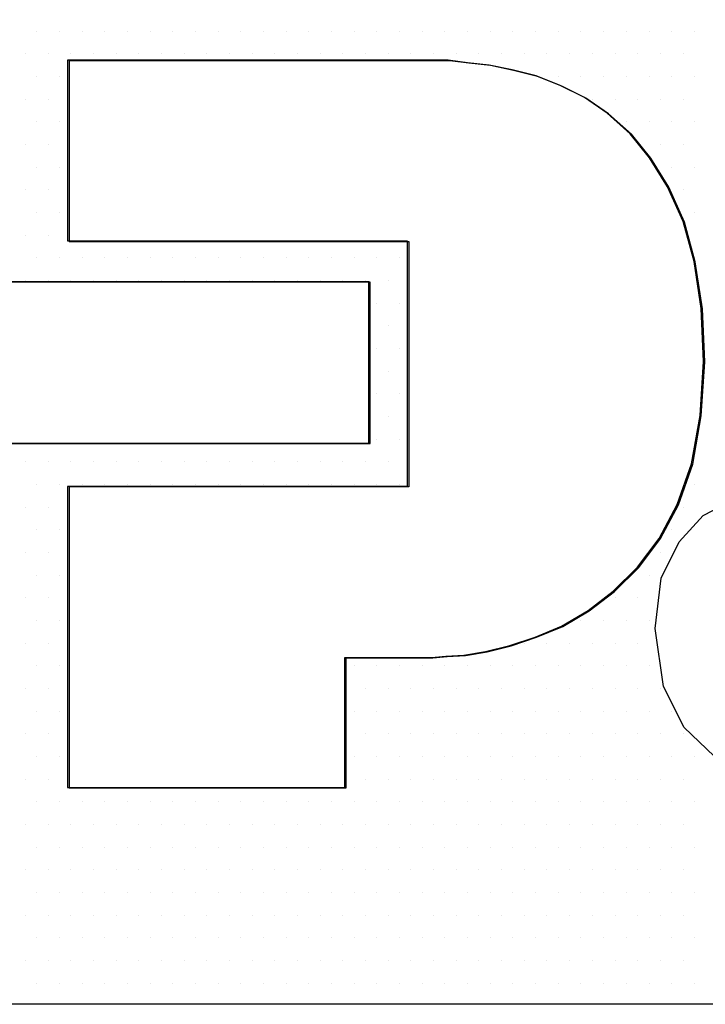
# Model space of a CAD drawing. Extents: x -71 to 52, y -13 to 68.
# Tile 71 of 81: x 38.698 to 38.818, y 53.677 to 53.848. Entities that reach past the tile are written whole.
import ezdxf

# ---------------------------------------------------------------- set-up
doc = ezdxf.new("R2010")
doc.units = 0
doc.header["$LTSCALE"] = 1.21
doc.header["$MEASUREMENT"] = 0
doc.layers.get('0').update_dxf_attribs({"linetype": 'CONTINUOUS'})
doc.layers.add('parker', color=40, linetype='CONTINUOUS')
doc.layers.add('YELLOW', color=2, linetype='CONTINUOUS')

# ---------------------------------------------------------------- blocks, each defined once
blk = doc.blocks.new('*X5')
at = {"color": 0}
for p, q in [((9.24375, 1.29375), (9.24375, 1.29375)), ((9.25313, 1.29375), (9.25313, 1.29375)), ((9.2625, 1.29375), (9.2625, 1.29375)), ((9.27188, 1.29375), (9.27188, 1.29375)), ((9.28125, 1.29375), (9.28125, 1.29375)), ((9.29063, 1.29375), (9.29063, 1.29375)), ((9.3, 1.29375), (9.3, 1.29375)), ((9.30938, 1.29375), (9.30938, 1.29375)), ((9.31875, 1.29375), (9.31875, 1.29375)), ((9.32813, 1.29375), (9.32813, 1.29375)), ((9.3375, 1.29375), (9.3375, 1.29375)), ((9.34688, 1.29375), (9.34688, 1.29375)), ((9.35625, 1.29375), (9.35625, 1.29375)), ((9.36563, 1.29375), (9.36563, 1.29375)), ((9.375, 1.29375), (9.375, 1.29375)), ((9.38437, 1.29375), (9.38437, 1.29375)), ((9.39375, 1.29375), (9.39375, 1.29375)), ((9.40313, 1.29375), (9.40313, 1.29375)), ((9.4125, 1.29375), (9.4125, 1.29375)), ((9.42188, 1.29375), (9.42188, 1.29375)), ((9.43125, 1.29375), (9.43125, 1.29375)), ((9.44063, 1.29375), (9.44063, 1.29375)), ((9.45, 1.29375), (9.45, 1.29375)), ((9.45937, 1.29375), (9.45937, 1.29375)), ((9.46875, 1.29375), (9.46875, 1.29375)), ((9.47813, 1.29375), (9.47813, 1.29375)), ((9.4875, 1.29375), (9.4875, 1.29375)), ((9.49688, 1.29375), (9.49688, 1.29375)), ((9.50625, 1.29375), (9.50625, 1.29375)), ((9.51562, 1.29375), (9.51562, 1.29375)), ((9.23906, 1.28438), (9.23906, 1.28438)), ((9.24844, 1.28438), (9.24844, 1.28438)), ((9.25781, 1.28438), (9.25781, 1.28438)), ((9.26719, 1.28438), (9.26719, 1.28438)), ((9.27656, 1.28438), (9.27656, 1.28438)), ((9.28594, 1.28438), (9.28594, 1.28438)), ((9.29531, 1.28438), (9.29531, 1.28438)), ((9.30469, 1.28438), (9.30469, 1.28438)), ((9.31406, 1.28438), (9.31406, 1.28438)), ((9.32344, 1.28438), (9.32344, 1.28438)), ((9.33281, 1.28438), (9.33281, 1.28438)), ((9.34219, 1.28438), (9.34219, 1.28438)), ((9.35156, 1.28438), (9.35156, 1.28438)), ((9.36094, 1.28438), (9.36094, 1.28438)), ((9.37031, 1.28438), (9.37031, 1.28438)), ((9.37969, 1.28438), (9.37969, 1.28438)), ((9.38906, 1.28438), (9.38906, 1.28438)), ((9.39844, 1.28438), (9.39844, 1.28438)), ((9.40781, 1.28438), (9.40781, 1.28438)), ((9.41719, 1.28438), (9.41719, 1.28438)), ((9.42656, 1.28438), (9.42656, 1.28438)), ((9.43594, 1.28438), (9.43594, 1.28438)), ((9.44531, 1.28438), (9.44531, 1.28438)), ((9.45469, 1.28438), (9.45469, 1.28438)), ((9.46406, 1.28438), (9.46406, 1.28438)), ((9.47344, 1.28438), (9.47344, 1.28438)), ((9.48281, 1.28438), (9.48281, 1.28438)), ((9.49219, 1.28438), (9.49219, 1.28438)), ((9.50156, 1.28438), (9.50156, 1.28438)), ((9.51094, 1.28438), (9.51094, 1.28438)), ((9.24375, 1.275), (9.24375, 1.275)), ((9.25313, 1.275), (9.25313, 1.275)), ((9.45937, 1.275), (9.45937, 1.275)), ((9.46875, 1.275), (9.46875, 1.275)), ((9.47813, 1.275), (9.47813, 1.275)), ((9.4875, 1.275), (9.4875, 1.275)), ((9.49688, 1.275), (9.49688, 1.275)), ((9.50625, 1.275), (9.50625, 1.275)), ((9.51562, 1.275), (9.51562, 1.275)), ((9.23906, 1.26562), (9.23906, 1.26562)), ((9.24844, 1.26562), (9.24844, 1.26562)), ((9.47344, 1.26562), (9.47344, 1.26562)), ((9.48281, 1.26562), (9.48281, 1.26562)), ((9.49219, 1.26562), (9.49219, 1.26562)), ((9.50156, 1.26562), (9.50156, 1.26562)), ((9.51094, 1.26562), (9.51094, 1.26562)), ((9.24375, 1.25625), (9.24375, 1.25625)), ((9.25313, 1.25625), (9.25313, 1.25625)), ((9.4875, 1.25625), (9.4875, 1.25625)), ((9.49688, 1.25625), (9.49688, 1.25625)), ((9.50625, 1.25625), (9.50625, 1.25625)), ((9.51562, 1.25625), (9.51562, 1.25625)), ((9.23906, 1.24687), (9.23906, 1.24687)), ((9.24844, 1.24687), (9.24844, 1.24687)), ((9.50156, 1.24687), (9.50156, 1.24687)), ((9.51094, 1.24687), (9.51094, 1.24687)), ((9.24375, 1.2375), (9.24375, 1.2375)), ((9.25313, 1.2375), (9.25313, 1.2375)), ((9.50625, 1.2375), (9.50625, 1.2375)), ((9.51562, 1.2375), (9.51562, 1.2375)), ((9.23906, 1.22812), (9.23906, 1.22812)), ((9.24844, 1.22812), (9.24844, 1.22812)), ((9.51094, 1.22812), (9.51094, 1.22812)), ((9.24375, 1.21875), (9.24375, 1.21875)), ((9.25313, 1.21875), (9.25313, 1.21875)), ((9.51562, 1.21875), (9.51562, 1.21875)), ((9.23906, 1.20937), (9.23906, 1.20937)), ((9.24844, 1.20937), (9.24844, 1.20937)), ((9.24375, 1.2), (9.24375, 1.2)), ((9.25313, 1.2), (9.25313, 1.2)), ((9.2625, 1.2), (9.2625, 1.2)), ((9.27188, 1.2), (9.27188, 1.2)), ((9.28125, 1.2), (9.28125, 1.2)), ((9.29063, 1.2), (9.29063, 1.2)), ((9.3, 1.2), (9.3, 1.2)), ((9.30938, 1.2), (9.30938, 1.2)), ((9.31875, 1.2), (9.31875, 1.2)), ((9.32813, 1.2), (9.32813, 1.2)), ((9.3375, 1.2), (9.3375, 1.2)), ((9.34688, 1.2), (9.34688, 1.2)), ((9.35625, 1.2), (9.35625, 1.2)), ((9.36563, 1.2), (9.36563, 1.2)), ((9.375, 1.2), (9.375, 1.2)), ((9.38437, 1.2), (9.38437, 1.2)), ((9.39375, 1.2), (9.39375, 1.2)), ((9.51562, 1.2), (9.51562, 1.2)), ((9.23906, 1.19063), (9.23906, 1.19063)), ((9.24844, 1.19063), (9.24844, 1.19063)), ((9.25781, 1.19063), (9.25781, 1.19063)), ((9.26719, 1.19063), (9.26719, 1.19063)), ((9.27656, 1.19063), (9.27656, 1.19063)), ((9.28594, 1.19063), (9.28594, 1.19063)), ((9.29531, 1.19063), (9.29531, 1.19063)), ((9.30469, 1.19063), (9.30469, 1.19063)), ((9.31406, 1.19063), (9.31406, 1.19063)), ((9.32344, 1.19063), (9.32344, 1.19063)), ((9.33281, 1.19063), (9.33281, 1.19063)), ((9.34219, 1.19063), (9.34219, 1.19063)), ((9.35156, 1.19063), (9.35156, 1.19063)), ((9.36094, 1.19063), (9.36094, 1.19063)), ((9.37031, 1.19063), (9.37031, 1.19063)), ((9.37969, 1.19063), (9.37969, 1.19063)), ((9.38906, 1.19063), (9.38906, 1.19063)), ((9.38437, 1.18125), (9.38437, 1.18125)), ((9.39375, 1.18125), (9.39375, 1.18125)), ((9.38906, 1.17188), (9.38906, 1.17188)), ((9.38437, 1.1625), (9.38437, 1.1625)), ((9.39375, 1.1625), (9.39375, 1.1625)), ((9.38906, 1.15312), (9.38906, 1.15312)), ((9.38437, 1.14375), (9.38437, 1.14375)), ((9.39375, 1.14375), (9.39375, 1.14375)), ((9.38906, 1.13437), (9.38906, 1.13437)), ((9.38437, 1.125), (9.38437, 1.125)), ((9.39375, 1.125), (9.39375, 1.125)), ((9.23906, 1.11562), (9.23906, 1.11562)), ((9.24844, 1.11562), (9.24844, 1.11562)), ((9.25781, 1.11562), (9.25781, 1.11562)), ((9.26719, 1.11562), (9.26719, 1.11562)), ((9.27656, 1.11562), (9.27656, 1.11562)), ((9.28594, 1.11562), (9.28594, 1.11562)), ((9.29531, 1.11562), (9.29531, 1.11562)), ((9.30469, 1.11562), (9.30469, 1.11562)), ((9.31406, 1.11562), (9.31406, 1.11562)), ((9.32344, 1.11562), (9.32344, 1.11562)), ((9.33281, 1.11562), (9.33281, 1.11562)), ((9.34219, 1.11562), (9.34219, 1.11562)), ((9.35156, 1.11562), (9.35156, 1.11562)), ((9.36094, 1.11562), (9.36094, 1.11562)), ((9.37031, 1.11562), (9.37031, 1.11562)), ((9.37969, 1.11562), (9.37969, 1.11562)), ((9.38906, 1.11562), (9.38906, 1.11562)), ((9.24375, 1.10625), (9.24375, 1.10625)), ((9.25313, 1.10625), (9.25313, 1.10625)), ((9.2625, 1.10625), (9.2625, 1.10625)), ((9.27188, 1.10625), (9.27188, 1.10625)), ((9.28125, 1.10625), (9.28125, 1.10625)), ((9.29063, 1.10625), (9.29063, 1.10625)), ((9.3, 1.10625), (9.3, 1.10625)), ((9.30938, 1.10625), (9.30938, 1.10625)), ((9.31875, 1.10625), (9.31875, 1.10625)), ((9.32813, 1.10625), (9.32813, 1.10625)), ((9.3375, 1.10625), (9.3375, 1.10625)), ((9.34688, 1.10625), (9.34688, 1.10625)), ((9.35625, 1.10625), (9.35625, 1.10625)), ((9.36563, 1.10625), (9.36563, 1.10625)), ((9.375, 1.10625), (9.375, 1.10625)), ((9.38437, 1.10625), (9.38437, 1.10625)), ((9.39375, 1.10625), (9.39375, 1.10625)), ((9.51562, 1.10625), (9.51562, 1.10625)), ((9.23906, 1.09688), (9.23906, 1.09688)), ((9.24844, 1.09688), (9.24844, 1.09688)), ((9.51094, 1.09688), (9.51094, 1.09688)), ((9.24375, 1.0875), (9.24375, 1.0875)), ((9.25313, 1.0875), (9.25313, 1.0875)), ((9.50625, 1.0875), (9.50625, 1.0875)), ((9.23906, 1.07812), (9.23906, 1.07812)), ((9.24844, 1.07812), (9.24844, 1.07812)), ((9.50156, 1.07812), (9.50156, 1.07812)), ((9.24375, 1.06875), (9.24375, 1.06875)), ((9.25313, 1.06875), (9.25313, 1.06875)), ((9.49688, 1.06875), (9.49688, 1.06875)), ((9.23906, 1.05937), (9.23906, 1.05937)), ((9.24844, 1.05937), (9.24844, 1.05937)), ((9.48281, 1.05937), (9.48281, 1.05937)), ((9.49219, 1.05937), (9.49219, 1.05937)), ((9.24375, 1.05), (9.24375, 1.05)), ((9.25313, 1.05), (9.25313, 1.05)), ((9.46875, 1.05), (9.46875, 1.05)), ((9.47813, 1.05), (9.47813, 1.05)), ((9.4875, 1.05), (9.4875, 1.05)), ((9.49688, 1.05), (9.49688, 1.05)), ((9.23906, 1.04062), (9.23906, 1.04062)), ((9.24844, 1.04062), (9.24844, 1.04062)), ((9.44531, 1.04062), (9.44531, 1.04062)), ((9.45469, 1.04062), (9.45469, 1.04062)), ((9.46406, 1.04062), (9.46406, 1.04062)), ((9.47344, 1.04062), (9.47344, 1.04062)), ((9.48281, 1.04062), (9.48281, 1.04062)), ((9.49219, 1.04062), (9.49219, 1.04062)), ((9.24375, 1.03125), (9.24375, 1.03125)), ((9.25313, 1.03125), (9.25313, 1.03125)), ((9.375, 1.03125), (9.375, 1.03125)), ((9.38437, 1.03125), (9.38437, 1.03125)), ((9.39375, 1.03125), (9.39375, 1.03125)), ((9.40313, 1.03125), (9.40313, 1.03125)), ((9.4125, 1.03125), (9.4125, 1.03125)), ((9.42188, 1.03125), (9.42188, 1.03125)), ((9.43125, 1.03125), (9.43125, 1.03125)), ((9.44063, 1.03125), (9.44063, 1.03125)), ((9.45, 1.03125), (9.45, 1.03125)), ((9.45937, 1.03125), (9.45937, 1.03125)), ((9.46875, 1.03125), (9.46875, 1.03125)), ((9.47813, 1.03125), (9.47813, 1.03125)), ((9.4875, 1.03125), (9.4875, 1.03125)), ((9.49688, 1.03125), (9.49688, 1.03125)), ((9.23906, 1.02187), (9.23906, 1.02187)), ((9.24844, 1.02187), (9.24844, 1.02187)), ((9.37969, 1.02187), (9.37969, 1.02187)), ((9.38906, 1.02187), (9.38906, 1.02187)), ((9.39844, 1.02187), (9.39844, 1.02187)), ((9.40781, 1.02187), (9.40781, 1.02187)), ((9.41719, 1.02187), (9.41719, 1.02187)), ((9.42656, 1.02187), (9.42656, 1.02187)), ((9.43594, 1.02187), (9.43594, 1.02187)), ((9.44531, 1.02187), (9.44531, 1.02187)), ((9.45469, 1.02187), (9.45469, 1.02187)), ((9.46406, 1.02187), (9.46406, 1.02187)), ((9.47344, 1.02187), (9.47344, 1.02187)), ((9.48281, 1.02187), (9.48281, 1.02187)), ((9.49219, 1.02187), (9.49219, 1.02187)), ((9.50156, 1.02187), (9.50156, 1.02187)), ((9.24375, 1.0125), (9.24375, 1.0125)), ((9.25313, 1.0125), (9.25313, 1.0125)), ((9.375, 1.0125), (9.375, 1.0125)), ((9.38437, 1.0125), (9.38437, 1.0125)), ((9.39375, 1.0125), (9.39375, 1.0125)), ((9.40313, 1.0125), (9.40313, 1.0125)), ((9.4125, 1.0125), (9.4125, 1.0125)), ((9.42188, 1.0125), (9.42188, 1.0125)), ((9.43125, 1.0125), (9.43125, 1.0125)), ((9.44063, 1.0125), (9.44063, 1.0125)), ((9.45, 1.0125), (9.45, 1.0125)), ((9.45937, 1.0125), (9.45937, 1.0125)), ((9.46875, 1.0125), (9.46875, 1.0125)), ((9.47813, 1.0125), (9.47813, 1.0125)), ((9.4875, 1.0125), (9.4875, 1.0125)), ((9.49688, 1.0125), (9.49688, 1.0125)), ((9.50625, 1.0125), (9.50625, 1.0125)), ((9.23906, 1.00313), (9.23906, 1.00313)), ((9.24844, 1.00313), (9.24844, 1.00313)), ((9.37969, 1.00313), (9.37969, 1.00313)), ((9.38906, 1.00313), (9.38906, 1.00313)), ((9.39844, 1.00313), (9.39844, 1.00313)), ((9.40781, 1.00313), (9.40781, 1.00313)), ((9.41719, 1.00313), (9.41719, 1.00313)), ((9.42656, 1.00313), (9.42656, 1.00313)), ((9.43594, 1.00313), (9.43594, 1.00313)), ((9.44531, 1.00313), (9.44531, 1.00313)), ((9.45469, 1.00313), (9.45469, 1.00313)), ((9.46406, 1.00313), (9.46406, 1.00313)), ((9.47344, 1.00313), (9.47344, 1.00313)), ((9.48281, 1.00313), (9.48281, 1.00313)), ((9.49219, 1.00313), (9.49219, 1.00313)), ((9.50156, 1.00313), (9.50156, 1.00313)), ((9.51094, 1.00313), (9.51094, 1.00313)), ((9.24375, 0.99375), (9.24375, 0.99375)), ((9.25313, 0.99375), (9.25313, 0.99375)), ((9.375, 0.99375), (9.375, 0.99375)), ((9.38437, 0.99375), (9.38437, 0.99375)), ((9.39375, 0.99375), (9.39375, 0.99375)), ((9.40313, 0.99375), (9.40313, 0.99375)), ((9.4125, 0.99375), (9.4125, 0.99375)), ((9.42188, 0.99375), (9.42188, 0.99375)), ((9.43125, 0.99375), (9.43125, 0.99375)), ((9.44063, 0.99375), (9.44063, 0.99375)), ((9.45, 0.99375), (9.45, 0.99375)), ((9.45937, 0.99375), (9.45937, 0.99375)), ((9.46875, 0.99375), (9.46875, 0.99375)), ((9.47813, 0.99375), (9.47813, 0.99375)), ((9.4875, 0.99375), (9.4875, 0.99375)), ((9.49688, 0.99375), (9.49688, 0.99375)), ((9.50625, 0.99375), (9.50625, 0.99375)), ((9.51562, 0.99375), (9.51562, 0.99375)), ((9.23906, 0.98437), (9.23906, 0.98437)), ((9.24844, 0.98437), (9.24844, 0.98437)), ((9.37969, 0.98437), (9.37969, 0.98437)), ((9.38906, 0.98437), (9.38906, 0.98437)), ((9.39844, 0.98437), (9.39844, 0.98437)), ((9.40781, 0.98437), (9.40781, 0.98437)), ((9.41719, 0.98437), (9.41719, 0.98437)), ((9.42656, 0.98437), (9.42656, 0.98437)), ((9.43594, 0.98437), (9.43594, 0.98437)), ((9.44531, 0.98437), (9.44531, 0.98437)), ((9.45469, 0.98437), (9.45469, 0.98437)), ((9.46406, 0.98437), (9.46406, 0.98437)), ((9.47344, 0.98437), (9.47344, 0.98437)), ((9.48281, 0.98437), (9.48281, 0.98437)), ((9.49219, 0.98437), (9.49219, 0.98437)), ((9.50156, 0.98437), (9.50156, 0.98437)), ((9.51094, 0.98437), (9.51094, 0.98437)), ((9.24375, 0.975), (9.24375, 0.975)), ((9.25313, 0.975), (9.25313, 0.975)), ((9.2625, 0.975), (9.2625, 0.975)), ((9.27188, 0.975), (9.27188, 0.975)), ((9.28125, 0.975), (9.28125, 0.975)), ((9.29063, 0.975), (9.29063, 0.975)), ((9.3, 0.975), (9.3, 0.975)), ((9.30938, 0.975), (9.30938, 0.975)), ((9.31875, 0.975), (9.31875, 0.975)), ((9.32813, 0.975), (9.32813, 0.975)), ((9.3375, 0.975), (9.3375, 0.975)), ((9.34688, 0.975), (9.34688, 0.975)), ((9.35625, 0.975), (9.35625, 0.975)), ((9.36563, 0.975), (9.36563, 0.975)), ((9.375, 0.975), (9.375, 0.975)), ((9.38437, 0.975), (9.38437, 0.975)), ((9.39375, 0.975), (9.39375, 0.975)), ((9.40313, 0.975), (9.40313, 0.975)), ((9.4125, 0.975), (9.4125, 0.975)), ((9.42188, 0.975), (9.42188, 0.975)), ((9.43125, 0.975), (9.43125, 0.975)), ((9.44063, 0.975), (9.44063, 0.975)), ((9.45, 0.975), (9.45, 0.975)), ((9.45937, 0.975), (9.45937, 0.975)), ((9.46875, 0.975), (9.46875, 0.975)), ((9.47813, 0.975), (9.47813, 0.975)), ((9.4875, 0.975), (9.4875, 0.975)), ((9.49688, 0.975), (9.49688, 0.975)), ((9.50625, 0.975), (9.50625, 0.975)), ((9.51562, 0.975), (9.51562, 0.975)), ((9.23906, 0.96562), (9.23906, 0.96562)), ((9.24844, 0.96562), (9.24844, 0.96562)), ((9.25781, 0.96562), (9.25781, 0.96562)), ((9.26719, 0.96562), (9.26719, 0.96562)), ((9.27656, 0.96562), (9.27656, 0.96562)), ((9.28594, 0.96562), (9.28594, 0.96562)), ((9.29531, 0.96562), (9.29531, 0.96562)), ((9.30469, 0.96562), (9.30469, 0.96562)), ((9.31406, 0.96562), (9.31406, 0.96562)), ((9.32344, 0.96562), (9.32344, 0.96562)), ((9.33281, 0.96562), (9.33281, 0.96562)), ((9.34219, 0.96562), (9.34219, 0.96562)), ((9.35156, 0.96562), (9.35156, 0.96562)), ((9.36094, 0.96562), (9.36094, 0.96562)), ((9.37031, 0.96562), (9.37031, 0.96562)), ((9.37969, 0.96562), (9.37969, 0.96562)), ((9.38906, 0.96562), (9.38906, 0.96562)), ((9.39844, 0.96562), (9.39844, 0.96562)), ((9.40781, 0.96562), (9.40781, 0.96562)), ((9.41719, 0.96562), (9.41719, 0.96562)), ((9.42656, 0.96562), (9.42656, 0.96562)), ((9.43594, 0.96562), (9.43594, 0.96562)), ((9.44531, 0.96562), (9.44531, 0.96562)), ((9.45469, 0.96562), (9.45469, 0.96562)), ((9.46406, 0.96562), (9.46406, 0.96562)), ((9.47344, 0.96562), (9.47344, 0.96562)), ((9.48281, 0.96562), (9.48281, 0.96562)), ((9.49219, 0.96562), (9.49219, 0.96562)), ((9.50156, 0.96562), (9.50156, 0.96562)), ((9.51094, 0.96562), (9.51094, 0.96562)), ((9.24375, 0.95625), (9.24375, 0.95625)), ((9.25313, 0.95625), (9.25313, 0.95625)), ((9.2625, 0.95625), (9.2625, 0.95625)), ((9.27188, 0.95625), (9.27188, 0.95625)), ((9.28125, 0.95625), (9.28125, 0.95625)), ((9.29063, 0.95625), (9.29063, 0.95625)), ((9.3, 0.95625), (9.3, 0.95625)), ((9.30938, 0.95625), (9.30938, 0.95625)), ((9.31875, 0.95625), (9.31875, 0.95625)), ((9.32813, 0.95625), (9.32813, 0.95625)), ((9.3375, 0.95625), (9.3375, 0.95625)), ((9.34688, 0.95625), (9.34688, 0.95625)), ((9.35625, 0.95625), (9.35625, 0.95625)), ((9.36563, 0.95625), (9.36563, 0.95625)), ((9.375, 0.95625), (9.375, 0.95625)), ((9.38437, 0.95625), (9.38437, 0.95625)), ((9.39375, 0.95625), (9.39375, 0.95625)), ((9.40313, 0.95625), (9.40313, 0.95625)), ((9.4125, 0.95625), (9.4125, 0.95625)), ((9.42188, 0.95625), (9.42188, 0.95625)), ((9.43125, 0.95625), (9.43125, 0.95625)), ((9.44063, 0.95625), (9.44063, 0.95625)), ((9.45, 0.95625), (9.45, 0.95625)), ((9.45937, 0.95625), (9.45937, 0.95625)), ((9.46875, 0.95625), (9.46875, 0.95625)), ((9.47813, 0.95625), (9.47813, 0.95625)), ((9.4875, 0.95625), (9.4875, 0.95625)), ((9.49688, 0.95625), (9.49688, 0.95625)), ((9.50625, 0.95625), (9.50625, 0.95625)), ((9.51562, 0.95625), (9.51562, 0.95625)), ((9.23906, 0.94688), (9.23906, 0.94688)), ((9.24844, 0.94688), (9.24844, 0.94688)), ((9.25781, 0.94688), (9.25781, 0.94688)), ((9.26719, 0.94688), (9.26719, 0.94688)), ((9.27656, 0.94688), (9.27656, 0.94688)), ((9.28594, 0.94688), (9.28594, 0.94688)), ((9.29531, 0.94688), (9.29531, 0.94688)), ((9.30469, 0.94688), (9.30469, 0.94688)), ((9.31406, 0.94688), (9.31406, 0.94688)), ((9.32344, 0.94688), (9.32344, 0.94688)), ((9.33281, 0.94688), (9.33281, 0.94688)), ((9.34219, 0.94688), (9.34219, 0.94688)), ((9.35156, 0.94688), (9.35156, 0.94688)), ((9.36094, 0.94688), (9.36094, 0.94688)), ((9.37031, 0.94688), (9.37031, 0.94688)), ((9.37969, 0.94688), (9.37969, 0.94688)), ((9.38906, 0.94688), (9.38906, 0.94688)), ((9.39844, 0.94688), (9.39844, 0.94688)), ((9.40781, 0.94688), (9.40781, 0.94688)), ((9.41719, 0.94688), (9.41719, 0.94688)), ((9.42656, 0.94688), (9.42656, 0.94688)), ((9.43594, 0.94688), (9.43594, 0.94688)), ((9.44531, 0.94688), (9.44531, 0.94688)), ((9.45469, 0.94688), (9.45469, 0.94688)), ((9.46406, 0.94688), (9.46406, 0.94688)), ((9.47344, 0.94688), (9.47344, 0.94688)), ((9.48281, 0.94688), (9.48281, 0.94688)), ((9.49219, 0.94688), (9.49219, 0.94688)), ((9.50156, 0.94688), (9.50156, 0.94688)), ((9.51094, 0.94688), (9.51094, 0.94688)), ((9.24375, 0.9375), (9.24375, 0.9375)), ((9.25313, 0.9375), (9.25313, 0.9375)), ((9.2625, 0.9375), (9.2625, 0.9375)), ((9.27188, 0.9375), (9.27188, 0.9375)), ((9.28125, 0.9375), (9.28125, 0.9375)), ((9.29063, 0.9375), (9.29063, 0.9375)), ((9.3, 0.9375), (9.3, 0.9375)), ((9.30938, 0.9375), (9.30938, 0.9375)), ((9.31875, 0.9375), (9.31875, 0.9375)), ((9.32813, 0.9375), (9.32813, 0.9375)), ((9.3375, 0.9375), (9.3375, 0.9375)), ((9.34688, 0.9375), (9.34688, 0.9375)), ((9.35625, 0.9375), (9.35625, 0.9375)), ((9.36563, 0.9375), (9.36563, 0.9375)), ((9.375, 0.9375), (9.375, 0.9375)), ((9.38437, 0.9375), (9.38437, 0.9375)), ((9.39375, 0.9375), (9.39375, 0.9375)), ((9.40313, 0.9375), (9.40313, 0.9375)), ((9.4125, 0.9375), (9.4125, 0.9375)), ((9.42188, 0.9375), (9.42188, 0.9375)), ((9.43125, 0.9375), (9.43125, 0.9375)), ((9.44063, 0.9375), (9.44063, 0.9375)), ((9.45, 0.9375), (9.45, 0.9375)), ((9.45937, 0.9375), (9.45937, 0.9375)), ((9.46875, 0.9375), (9.46875, 0.9375)), ((9.47813, 0.9375), (9.47813, 0.9375)), ((9.4875, 0.9375), (9.4875, 0.9375)), ((9.49688, 0.9375), (9.49688, 0.9375)), ((9.50625, 0.9375), (9.50625, 0.9375)), ((9.51562, 0.9375), (9.51562, 0.9375)), ((9.23906, 0.92812), (9.23906, 0.92812)), ((9.24844, 0.92812), (9.24844, 0.92812)), ((9.25781, 0.92812), (9.25781, 0.92812)), ((9.26719, 0.92812), (9.26719, 0.92812)), ((9.27656, 0.92812), (9.27656, 0.92812)), ((9.28594, 0.92812), (9.28594, 0.92812)), ((9.29531, 0.92812), (9.29531, 0.92812)), ((9.30469, 0.92812), (9.30469, 0.92812)), ((9.31406, 0.92812), (9.31406, 0.92812)), ((9.32344, 0.92812), (9.32344, 0.92812)), ((9.33281, 0.92812), (9.33281, 0.92812)), ((9.34219, 0.92812), (9.34219, 0.92812)), ((9.35156, 0.92812), (9.35156, 0.92812)), ((9.36094, 0.92812), (9.36094, 0.92812)), ((9.37031, 0.92812), (9.37031, 0.92812)), ((9.37969, 0.92812), (9.37969, 0.92812)), ((9.38906, 0.92812), (9.38906, 0.92812)), ((9.39844, 0.92812), (9.39844, 0.92812)), ((9.40781, 0.92812), (9.40781, 0.92812)), ((9.41719, 0.92812), (9.41719, 0.92812)), ((9.42656, 0.92812), (9.42656, 0.92812)), ((9.43594, 0.92812), (9.43594, 0.92812)), ((9.44531, 0.92812), (9.44531, 0.92812)), ((9.45469, 0.92812), (9.45469, 0.92812)), ((9.46406, 0.92812), (9.46406, 0.92812)), ((9.47344, 0.92812), (9.47344, 0.92812)), ((9.48281, 0.92812), (9.48281, 0.92812)), ((9.49219, 0.92812), (9.49219, 0.92812)), ((9.50156, 0.92812), (9.50156, 0.92812)), ((9.51094, 0.92812), (9.51094, 0.92812)), ((9.24375, 0.91875), (9.24375, 0.91875)), ((9.25313, 0.91875), (9.25313, 0.91875)), ((9.2625, 0.91875), (9.2625, 0.91875)), ((9.27188, 0.91875), (9.27188, 0.91875)), ((9.28125, 0.91875), (9.28125, 0.91875)), ((9.29063, 0.91875), (9.29063, 0.91875)), ((9.3, 0.91875), (9.3, 0.91875)), ((9.30938, 0.91875), (9.30938, 0.91875)), ((9.31875, 0.91875), (9.31875, 0.91875)), ((9.32813, 0.91875), (9.32813, 0.91875)), ((9.3375, 0.91875), (9.3375, 0.91875)), ((9.34688, 0.91875), (9.34688, 0.91875)), ((9.35625, 0.91875), (9.35625, 0.91875)), ((9.36563, 0.91875), (9.36563, 0.91875)), ((9.375, 0.91875), (9.375, 0.91875)), ((9.38437, 0.91875), (9.38437, 0.91875)), ((9.39375, 0.91875), (9.39375, 0.91875)), ((9.40313, 0.91875), (9.40313, 0.91875)), ((9.4125, 0.91875), (9.4125, 0.91875)), ((9.42188, 0.91875), (9.42188, 0.91875)), ((9.43125, 0.91875), (9.43125, 0.91875)), ((9.44063, 0.91875), (9.44063, 0.91875)), ((9.45, 0.91875), (9.45, 0.91875)), ((9.45937, 0.91875), (9.45937, 0.91875)), ((9.46875, 0.91875), (9.46875, 0.91875)), ((9.47813, 0.91875), (9.47813, 0.91875)), ((9.4875, 0.91875), (9.4875, 0.91875)), ((9.49688, 0.91875), (9.49688, 0.91875)), ((9.50625, 0.91875), (9.50625, 0.91875)), ((9.51562, 0.91875), (9.51562, 0.91875)), ((9.23906, 0.90938), (9.23906, 0.90938)), ((9.24844, 0.90938), (9.24844, 0.90938)), ((9.25781, 0.90938), (9.25781, 0.90938)), ((9.26719, 0.90938), (9.26719, 0.90938)), ((9.27656, 0.90938), (9.27656, 0.90938)), ((9.28594, 0.90938), (9.28594, 0.90938)), ((9.29531, 0.90938), (9.29531, 0.90938)), ((9.30469, 0.90938), (9.30469, 0.90938)), ((9.31406, 0.90938), (9.31406, 0.90938)), ((9.32344, 0.90938), (9.32344, 0.90938)), ((9.33281, 0.90938), (9.33281, 0.90938)), ((9.34219, 0.90938), (9.34219, 0.90938)), ((9.35156, 0.90938), (9.35156, 0.90938)), ((9.36094, 0.90938), (9.36094, 0.90938)), ((9.37031, 0.90938), (9.37031, 0.90938)), ((9.37969, 0.90938), (9.37969, 0.90938)), ((9.38906, 0.90938), (9.38906, 0.90938)), ((9.39844, 0.90938), (9.39844, 0.90938)), ((9.40781, 0.90938), (9.40781, 0.90938)), ((9.41719, 0.90938), (9.41719, 0.90938)), ((9.42656, 0.90938), (9.42656, 0.90938)), ((9.43594, 0.90938), (9.43594, 0.90938)), ((9.44531, 0.90938), (9.44531, 0.90938)), ((9.45469, 0.90938), (9.45469, 0.90938)), ((9.46406, 0.90938), (9.46406, 0.90938)), ((9.47344, 0.90938), (9.47344, 0.90938)), ((9.48281, 0.90938), (9.48281, 0.90938)), ((9.49219, 0.90938), (9.49219, 0.90938)), ((9.50156, 0.90938), (9.50156, 0.90938)), ((9.51094, 0.90938), (9.51094, 0.90938)), ((9.24375, 0.9), (9.24375, 0.9)), ((9.25313, 0.9), (9.25313, 0.9)), ((9.2625, 0.9), (9.2625, 0.9)), ((9.27188, 0.9), (9.27188, 0.9)), ((9.28125, 0.9), (9.28125, 0.9)), ((9.29063, 0.9), (9.29063, 0.9)), ((9.3, 0.9), (9.3, 0.9)), ((9.30938, 0.9), (9.30938, 0.9)), ((9.31875, 0.9), (9.31875, 0.9)), ((9.32813, 0.9), (9.32813, 0.9)), ((9.3375, 0.9), (9.3375, 0.9)), ((9.34688, 0.9), (9.34688, 0.9)), ((9.35625, 0.9), (9.35625, 0.9)), ((9.36563, 0.9), (9.36563, 0.9)), ((9.375, 0.9), (9.375, 0.9)), ((9.38437, 0.9), (9.38437, 0.9)), ((9.39375, 0.9), (9.39375, 0.9)), ((9.40313, 0.9), (9.40313, 0.9)), ((9.4125, 0.9), (9.4125, 0.9)), ((9.42188, 0.9), (9.42188, 0.9)), ((9.43125, 0.9), (9.43125, 0.9)), ((9.44063, 0.9), (9.44063, 0.9)), ((9.45, 0.9), (9.45, 0.9)), ((9.45937, 0.9), (9.45937, 0.9)), ((9.46875, 0.9), (9.46875, 0.9)), ((9.47813, 0.9), (9.47813, 0.9)), ((9.4875, 0.9), (9.4875, 0.9)), ((9.49688, 0.9), (9.49688, 0.9)), ((9.50625, 0.9), (9.50625, 0.9)), ((9.51562, 0.9), (9.51562, 0.9))]:
    blk.add_line(p, q, dxfattribs=at)

msp = doc.modelspace()

# ---------------------------------------------------------------- linework, layer by layer
at = {"layer": 'parker'}
for points in [[(38.5749, 53.91825), (39.20422, 53.91825), (39.20422, 53.67691), (38.5749, 53.67691), (38.5749, 53.77454), (38.75926, 53.77454), (38.75926, 53.80261), (38.5749, 53.80261), (38.5749, 53.91825), (38.5749, 53.91825)], [(38.70688, 53.76699), (38.70688, 53.71462), (38.75507, 53.71462), (38.75507, 53.73725), (38.76805, 53.73725), (38.76868, 53.73725), (38.77015, 53.73725), (38.77266, 53.73745), (38.77581, 53.73766), (38.77958, 53.73829), (38.78377, 53.73934), (38.78817, 53.74081), (38.79277, 53.74269), (38.79738, 53.74542), (38.80178, 53.74877), (38.80597, 53.75296), (38.80974, 53.75799), (38.81289, 53.76385), (38.8154, 53.77097), (38.81687, 53.77935), (38.8175, 53.78878), (38.81708, 53.798), (38.81582, 53.80617), (38.81393, 53.81308), (38.81121, 53.81916), (38.80807, 53.82419), (38.80472, 53.82838), (38.80074, 53.83194), (38.79676, 53.83466), (38.79257, 53.83676), (38.78838, 53.83843), (38.78419, 53.83948), (38.78021, 53.84032), (38.77643, 53.84074), (38.77308, 53.84116), (38.77036, 53.84116), (38.76805, 53.84116), (38.76533, 53.84116), (38.76177, 53.84116), (38.75758, 53.84116), (38.75297, 53.84116), (38.74815, 53.84116), (38.74291, 53.84116), (38.73768, 53.84116), (38.73265, 53.84116), (38.72762, 53.84116), (38.7228, 53.84116), (38.7184, 53.84116), (38.71463, 53.84116), (38.71149, 53.84116), (38.70898, 53.84116), (38.70751, 53.84116), (38.70688, 53.84116), (38.70688, 53.80973), (38.76596, 53.80973), (38.76596, 53.76699), (38.70688, 53.76699), (38.70688, 53.76699)]]:
    msp.add_lwpolyline(points, dxfattribs=at)
at = {"layer": 'YELLOW'}
for points in [[(38.57455, 53.91838), (39.20422, 53.91838), (39.20422, 53.67691), (38.57455, 53.67691), (38.57455, 53.77459), (38.75901, 53.77459), (38.75901, 53.80268), (38.57455, 53.80268), (38.57455, 53.91838), (38.57455, 53.91838)], [(38.7066, 53.76704), (38.7066, 53.71464), (38.75481, 53.71464), (38.75481, 53.73728), (38.76781, 53.73728), (38.76844, 53.73728), (38.76991, 53.73728), (38.77242, 53.73749), (38.77557, 53.7377), (38.77934, 53.73833), (38.78353, 53.73938), (38.78793, 53.74084), (38.79254, 53.74273), (38.79716, 53.74545), (38.80156, 53.74881), (38.80575, 53.753), (38.80952, 53.75803), (38.81267, 53.7639), (38.81518, 53.77103), (38.81665, 53.77941), (38.81728, 53.78884), (38.81686, 53.79807), (38.8156, 53.80624), (38.81372, 53.81316), (38.81099, 53.81924), (38.80785, 53.82427), (38.80449, 53.82846), (38.80051, 53.83202), (38.79653, 53.83475), (38.79233, 53.83685), (38.78814, 53.83852), (38.78395, 53.83957), (38.77997, 53.84041), (38.77619, 53.84083), (38.77284, 53.84125), (38.77012, 53.84125), (38.76781, 53.84125), (38.76508, 53.84125), (38.76152, 53.84125), (38.75733, 53.84125), (38.75272, 53.84125), (38.7479, 53.84125), (38.74266, 53.84125), (38.73742, 53.84125), (38.73239, 53.84125), (38.72735, 53.84125), (38.72253, 53.84125), (38.71813, 53.84125), (38.71436, 53.84125), (38.71121, 53.84125), (38.7087, 53.84125), (38.70723, 53.84125), (38.7066, 53.84125), (38.7066, 53.80981), (38.76571, 53.80981), (38.76571, 53.76704), (38.7066, 53.76704), (38.7066, 53.76704)], [(38.8191, 53.72009), (38.81386, 53.72512), (38.81029, 53.73225), (38.80883, 53.74231), (38.80988, 53.75111), (38.81302, 53.7574), (38.81721, 53.76201), (38.82245, 53.76474)]]:
    msp.add_lwpolyline(points, dxfattribs=at)

# ---------------------------------------------------------------- block references
at = {"layer": 'parker', "xscale": 0.420940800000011, "yscale": 0.4209407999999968, "zscale": 0.4209408}
msp.add_blockref('*X5', (34.81015, 53.30176), dxfattribs=at)

doc.saveas('drawing.dxf')
